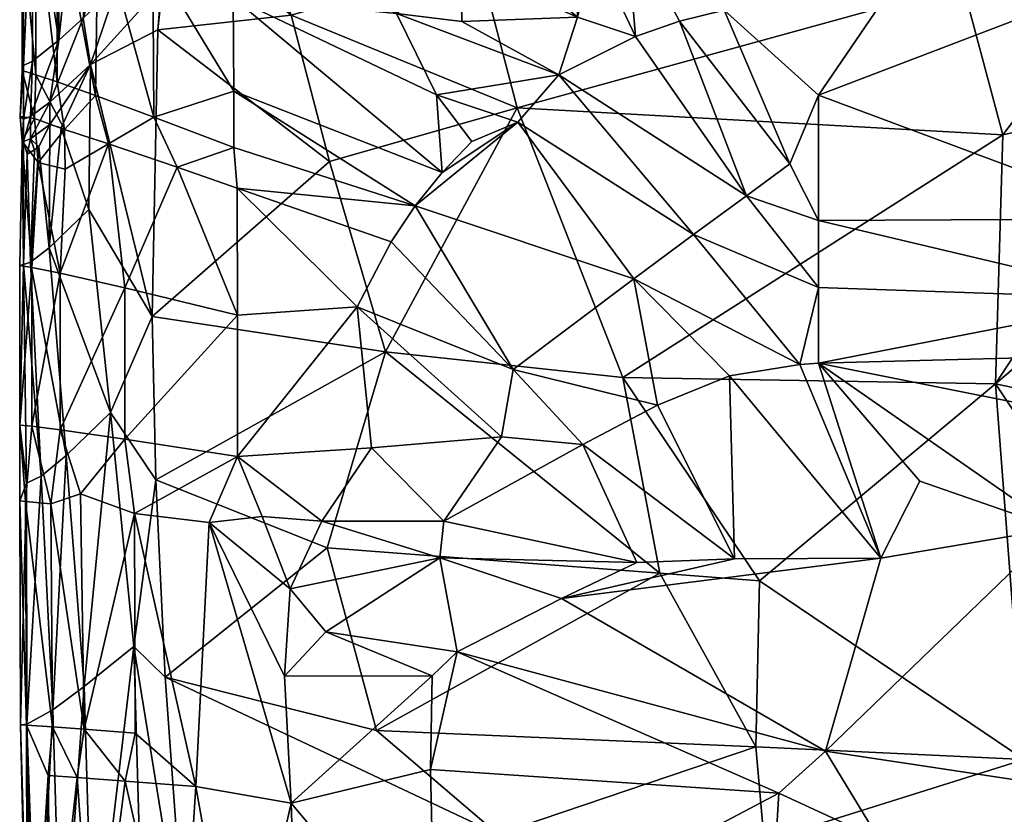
# Model space of a CAD drawing. Header units: inches. Extents: x -113 to 1, y -64 to 1.
# Tile 22 of 256: x -113.02 to -106.97, y -11.53 to -6.65. Entities that reach past the tile are written whole.
import ezdxf

# ---------------------------------------------------------------- set-up
doc = ezdxf.new("R2010")
doc.units = ezdxf.units.IN
doc.header["$MEASUREMENT"] = 0
doc.layers.add('AFUCH-3-STUP', color=5, linetype='Continuous')

msp = doc.modelspace()

# ---------------------------------------------------------------- meshes
at = {"layer": 'AFUCH-3-STUP'}
mesh = msp.add_polyface(dxfattribs=at)
corners = [(-110.3101, -6.3237, 16.7515), (-110.8695, -6.047, 16.6868), (-110.7059, -6.6148, 16.74), (-111.1175, -7.5231, 13.9755), (-111.3521, -6.6234, 14.0756), (-109.963, -7.193, 13.7402), (-109.5539, -5.3489, 16.6366), (-109.5745, -4.9494, 16.5647), (-111.1117, -4.4643, 16.545), (-109.5757, -5.772, 16.7044), (-110.8179, -5.2027, 16.6196), (-110.3227, -6.0223, 16.7215), (-110.425, -7.5907, 16.8196), (-110.4583, -7.1137, 16.7962), (-111.7091, -6.5159, 16.5884), (-107.8247, -5.8428, 16.6982), (-108.6927, -6.5932, 16.8351), (-109.2972, -6.0341, 16.7444), (-108.9675, -6.6616, 16.8406), (-109.2368, -6.7553, 16.8466), (-109.707, -6.9902, 16.8529), (-108.5563, -7.7335, 16.9776), (-110.8815, -5.6686, 16.6576), (-110.3036, -6.6629, 16.7811), (-108.2889, -7.5379, 16.9677), (-110.1983, -6.2928, 13.8359), (-107.2256, -6.4372, 13.3696), (-111.1193, -4.7388, 16.5693), (-109.5931, -6.6362, 16.8198), (-109.8361, -4.6282, 16.5147), (-109.579, -4.8002, 16.535), (-108.1036, -5.2073, 16.5577), (-110.4583, -7.1137, 16.7962), (-109.9597, -7.2806, 16.8579), (-111.5792, -5.744, 14.1905), (-110.4249, -5.4137, 13.9544), (-107.462, -5.5363, 13.458), (-109.4901, -6.2174, 16.769), (-107.8669, -5.4721, 16.6153), (-108.1325, -6.1614, 16.7645), (-110.7059, -6.6148, 16.74), (-109.0205, -4.816, 16.506), (-107.7507, -5.1573, 16.5286), (-109.1809, -4.7451, 16.4988)]
mesh.append_faces([[corners[k] for k in face] for face in [(0, 1, 2), (3, 4, 5), (6, 7, 8), (9, 10, 11), (12, 13, 14), (6, 15, 7), (16, 17, 18), (19, 20, 21), (10, 22, 11), (0, 2, 23), (18, 24, 16), (5, 4, 25), (26, 5, 25), (27, 9, 6), (6, 9, 15), (23, 28, 0), (11, 28, 9), (29, 30, 31), (32, 33, 20), (25, 34, 35), (36, 25, 35), (37, 19, 17), (28, 19, 37), (20, 19, 28), (27, 10, 9), (27, 22, 10), (30, 7, 38), (23, 20, 28), (23, 2, 20), (11, 1, 0), (0, 28, 11), (17, 39, 9), (19, 21, 18), (17, 19, 18), (20, 40, 32), (11, 22, 1), (41, 42, 43), (37, 17, 9), (37, 9, 28)]], dxfattribs={"vtx0": -1, "vtx1": -1, "vtx2": -1})
mesh = msp.add_polyface(dxfattribs=at)
corners = [(-108.1128, -7.8848, 17.0103), (-108.1125, -8.2963, 17.0469), (-106.083, -8.3664, 17.1104), (-105.3712, -9.2419, 13.139), (-104.9132, -5.969, 13.1416), (-103.5512, -4.9278, 13.1391), (-106.981, -7.3594, 13.2995), (-106.1452, -6.2611, 13.25), (-105.8583, -7.1046, 13.1817), (-105.3712, -11.3788, 13.1389), (-107.0268, -8.888, 13.2685), (-109.3152, -8.8495, 13.5872), (-106.0558, -8.0613, 13.1787), (-105.1811, -6.646, 13.142), (-105.3712, -8.1953, 13.1417), (-106.0758, -7.8745, 17.0531), (-106.547, -6.5154, 16.8291), (-108.113, -7.1149, 16.9201), (-105.6237, -6.3551, 13.1826), (-108.1128, -8.7615, 17.0844), (-106.0879, -8.709, 17.144), (-107.7118, -6.5259, 16.831), (-109.2972, -6.0341, 16.7444), (-108.6927, -6.5932, 16.8351), (-105.0056, -8.7228, 17.1606), (-104.9975, -8.1685, 17.1), (-104.9934, -7.8889, 17.0645), (-108.8805, -7.972, 16.9812), (-108.5563, -7.7335, 16.9776), (-105.3712, -6.5118, 16.8258), (-109.963, -7.193, 13.7402), (-107.2256, -6.4372, 13.3696), (-108.2281, -8.7706, 17.0755), (-108.2889, -7.5379, 16.9677)]
mesh.append_faces([[corners[k] for k in face] for face in [(0, 1, 2), (3, 4, 5), (6, 7, 8), (5, 9, 3), (6, 10, 11), (12, 13, 14), (15, 16, 17), (6, 8, 10), (18, 13, 8), (19, 20, 2), (21, 22, 23), (12, 3, 10), (17, 0, 15), (13, 4, 3), (2, 24, 25), (26, 16, 15), (27, 1, 28), (15, 0, 2), (15, 2, 25), (8, 13, 12), (12, 10, 8), (26, 29, 16), (6, 30, 31), (31, 7, 6), (19, 1, 32), (1, 19, 2), (14, 13, 3), (14, 3, 12), (28, 1, 0), (2, 20, 24), (32, 1, 27), (22, 21, 16), (17, 16, 21), (23, 33, 17), (21, 23, 17), (25, 26, 15), (33, 0, 17), (28, 0, 33), (7, 18, 8)]], dxfattribs={"vtx0": -1, "vtx1": -1, "vtx2": -1})
mesh = msp.add_polyface(dxfattribs=at)
corners = [(-108.4764, -10.0998, 13.4455), (-106.8497, -11.1968, 13.2361), (-108.498, -11.1185, 13.4555), (-107.0268, -8.888, 13.2685), (-106.6542, -9.7772, 17.2037), (-106.0944, -9.1662, 17.1818), (-108.1128, -8.7615, 17.0844), (-105.3712, -11.3788, 13.1389), (-105.3712, -9.2419, 13.139), (-108.4478, -11.6986, 13.4527), (-106.8707, -12.4985, 13.2425), (-108.3854, -12.6527, 13.4544), (-108.0709, -11.145, 17.1932), (-107.731, -9.9596, 17.1891), (-107.6427, -13.3557, 17.2563), (-106.7985, -12.1332, 17.2572), (-107.7395, -11.6873, 17.2199), (-107.4915, -9.4867, 17.152), (-105.3712, -11.5532, 17.2817), (-106.3443, -11.9307, 13.1786), (-105.3712, -12.4643, 13.1389), (-108.66, -8.8397, 17.0522), (-108.6299, -9.9634, 17.0922), (-109.691, -10.2081, 16.984), (-108.2281, -8.7706, 17.0755), (-105.3712, -11.3788, 13.1389), (-103.5512, -4.9278, 13.1391), (-105.7924, -9.5306, 17.2148), (-108.3562, -11.4037, 17.1575), (-108.4594, -13.0984, 17.184), (-105.3712, -12.1403, 17.302), (-108.3562, -11.4037, 17.1575), (-108.498, -11.1185, 13.4555), (-109.3152, -8.8495, 13.5872), (-105.0121, -9.1795, 17.2021), (-103.582, -10.6035, 17.2884), (-106.0879, -8.709, 17.144), (-105.0056, -8.7228, 17.1606)]
mesh.append_faces([[corners[k] for k in face] for face in [(0, 1, 2), (3, 1, 0), (4, 5, 6), (7, 3, 8), (9, 10, 11), (12, 4, 13), (14, 15, 16), (13, 4, 17), (1, 3, 7), (16, 15, 18), (1, 10, 9), (19, 20, 10), (13, 21, 22), (13, 23, 12), (13, 24, 21), (20, 25, 26), (25, 20, 19), (27, 5, 4), (28, 29, 16), (25, 19, 1), (19, 10, 1), (12, 18, 4), (4, 18, 27), (15, 30, 18), (31, 29, 28), (6, 24, 13), (16, 18, 12), (12, 28, 16), (9, 2, 1), (9, 32, 2), (33, 3, 0), (5, 27, 34), (35, 27, 18), (34, 27, 35), (6, 13, 17), (6, 17, 4), (36, 34, 37), (5, 34, 36), (6, 5, 36)]], dxfattribs={"vtx0": -1, "vtx1": -1, "vtx2": -1})
mesh = msp.add_polyface(dxfattribs=at)
corners = [(-111.1175, -7.5231, 13.9755), (-112.1708, -6.7142, 14.313), (-111.3521, -6.6234, 14.0756), (-112.554, -7.1184, 16.349), (-112.1959, -7.2508, 16.48), (-112.5366, -6.0117, 16.3532), (-112.202, -6.2726, 16.4706), (-111.4186, -6.1792, 16.6285), (-110.7059, -6.6148, 16.74), (-110.8695, -6.047, 16.6868), (-112.7876, -5.8848, 16.2069), (-112.0942, -5.998, 14.3181), (-112.1448, -5.0953, 14.3833), (-112.4209, -6.4421, 14.4133), (-112.1478, -6.4468, 14.3152), (-112.5854, -6.9266, 14.4763), (-112.0836, -5.7382, 16.4932), (-111.313, -5.8093, 16.6262), (-111.7047, -7.0911, 16.5995), (-112.0547, -6.0753, 16.5059), (-111.4186, -6.1792, 16.6285), (-112.0836, -5.7382, 16.4932), (-112.5854, -6.9266, 14.4763), (-111.7091, -6.5159, 16.5884), (-111.7091, -6.5159, 16.5884), (-110.425, -7.5907, 16.8196), (-112.5584, -5.8102, 16.3425), (-112.202, -6.2726, 16.4706), (-112.7876, -5.8848, 16.2069), (-112.8346, -7.2955, 14.6528), (-112.5854, -6.9266, 14.4763), (-112.6294, -6.6426, 14.507), (-112.4219, -5.3316, 14.4588), (-112.4214, -5.9783, 14.4302), (-112.0547, -6.0753, 16.5059), (-111.7091, -6.5159, 16.5884), (-112.5854, -6.9266, 14.4763), (-112.5584, -5.8102, 16.3425), (-111.5792, -5.744, 14.1905), (-110.1983, -6.2928, 13.8359), (-112.8346, -7.158, 14.6545), (-110.7059, -6.6148, 16.74), (-110.4583, -7.1137, 16.7962)]
mesh.append_faces([[corners[k] for k in face] for face in [(22, 1, 30)]], dxfattribs={"vtx0": -1, "vtx1": -1})
mesh.append_faces([[corners[k] for k in face] for face in [(0, 1, 2), (3, 4, 5), (5, 4, 6), (7, 8, 9), (10, 3, 5), (2, 11, 12), (13, 14, 15), (16, 7, 17), (4, 18, 6), (19, 20, 21), (22, 14, 1), (2, 1, 11), (23, 20, 19), (6, 18, 24), (25, 24, 18), (26, 5, 27), (28, 5, 26), (31, 32, 33), (24, 27, 6), (27, 5, 6), (7, 9, 17), (34, 26, 27), (34, 27, 35), (31, 13, 15), (37, 26, 34), (34, 19, 37), (34, 23, 19), (1, 14, 11), (11, 14, 13), (2, 38, 39), (22, 15, 14), (40, 15, 22), (33, 11, 13), (31, 33, 13), (41, 20, 23), (42, 41, 23)]], dxfattribs={"vtx0": -1, "vtx1": -1, "vtx2": -1})
mesh.append_faces([[corners[k] for k in face] for face in [(29, 22, 30)]], dxfattribs={"vtx0": -1, "vtx2": -1})
mesh.append_faces([[corners[k] for k in face] for face in [(36, 30, 1)]], dxfattribs={"vtx1": -1, "vtx2": -1})
mesh = msp.add_polyface(dxfattribs=at)
corners = [(-112.7783, -6.7783, 14.6066), (-112.6339, -5.3971, 14.5495), (-112.6294, -6.6426, 14.507), (-113.0045, -6.0864, 15.7366), (-112.9969, -6.0196, 15.0576), (-113.0045, -6.9636, 15.7347), (-112.9969, -6.933, 15.0489), (-112.9969, -7.2638, 15.0469), (-113.0161, -7.2458, 15.7405), (-112.9413, -5.746, 14.8385), (-112.7786, -5.6246, 14.649), (-112.7901, -7.0342, 16.2054), (-112.7876, -5.8848, 16.2069), (-112.9198, -5.9175, 16.0556), (-112.9196, -6.9906, 16.0552), (-112.9412, -6.9071, 14.8203), (-112.5366, -6.0117, 16.3532), (-112.7876, -5.8848, 16.2069), (-112.554, -7.1184, 16.349), (-112.9524, -7.2464, 14.8457), (-112.9524, -7.2464, 14.8457), (-112.8346, -7.158, 14.6545), (-113.0045, -5.8632, 15.7372), (-112.8346, -7.158, 14.6545), (-112.5854, -6.9266, 14.4763), (-112.9274, -7.2596, 16.0514), (-112.744, -7.3265, 16.241), (-112.8346, -7.2955, 14.6528), (-113.0161, -7.2458, 15.7405), (-112.9969, -7.2638, 15.0469), (-112.7651, -7.3171, 14.5872), (-112.5854, -6.9266, 14.4763), (-112.9274, -7.2596, 16.0514), (-112.9274, -7.2596, 16.0514), (-112.5854, -6.9266, 14.4763), (-113.0045, -5.8632, 15.7372)]
mesh.append_faces([[corners[k] for k in face] for face in [(35, 22, 3)]])
mesh.append_faces([[corners[k] for k in face] for face in [(3, 4, 5), (14, 11, 13), (9, 0, 15), (12, 16, 17), (13, 3, 14), (11, 18, 12), (4, 9, 6), (21, 24, 27), (32, 28, 33), (3, 13, 35)]], dxfattribs={"vtx0": -1, "vtx1": -1})
mesh.append_faces([[corners[k] for k in face] for face in [(0, 1, 2), (19, 20, 21), (7, 20, 19), (30, 27, 31), (11, 26, 18), (14, 26, 11), (2, 34, 23)]], dxfattribs={"vtx0": -1, "vtx1": -1, "vtx2": -1})
mesh.append_faces([[corners[k] for k in face] for face in [(9, 10, 0), (14, 3, 5), (6, 9, 15), (5, 4, 6), (15, 7, 6), (20, 23, 21), (5, 25, 14), (6, 8, 5), (25, 8, 28), (0, 20, 15), (2, 23, 0)]], dxfattribs={"vtx0": -1, "vtx2": -1})
mesh.append_faces([[corners[k] for k in face] for face in [(10, 1, 0)]], dxfattribs={"vtx1": -1})
mesh.append_faces([[corners[k] for k in face] for face in [(6, 7, 8), (11, 12, 13), (3, 22, 4), (21, 23, 24), (14, 25, 26), (5, 8, 25), (28, 8, 29), (15, 20, 7), (0, 23, 20)]], dxfattribs={"vtx1": -1, "vtx2": -1})
mesh = msp.add_polyface(dxfattribs=at)
corners = [(-108.8805, -7.972, 16.9812), (-108.5563, -7.7335, 16.9776), (-109.707, -6.9902, 16.8529), (-109.9889, -8.7999, 16.9138), (-110.0592, -9.2149, 16.9133), (-109.5613, -9.2605, 16.9772), (-111.1315, -9.8962, 13.9461), (-110.7733, -8.6932, 13.8699), (-109.0886, -10.0513, 13.5405), (-109.102, -9.0192, 17.0178), (-109.2479, -8.2443, 16.9724), (-109.9597, -7.2806, 16.8579), (-110.4583, -7.1137, 16.7962), (-110.242, -7.3994, 16.8365), (-109.963, -7.193, 13.7402), (-109.3152, -8.8495, 13.5872), (-106.981, -7.3594, 13.2995), (-110.9467, -8.4153, 16.7634), (-110.8594, -9.2826, 16.7888), (-108.66, -8.8397, 17.0522), (-108.2281, -8.7706, 17.0755), (-107.731, -9.9596, 17.1891), (-108.6299, -9.9634, 17.0922), (-109.691, -10.2081, 16.984), (-110.4398, -9.9585, 16.8697), (-109.2282, -9.9857, 17.0292), (-110.4144, -9.732, 16.8698), (-111.1643, -9.732, 16.7366), (-111.7047, -7.0911, 16.5995), (-110.59, -7.7965, 16.8081), (-110.425, -7.5907, 16.8196), (-111.1175, -7.5231, 13.9755), (-110.737, -8.0158, 16.7913), (-108.4764, -10.0998, 13.4455), (-108.9675, -6.6616, 16.8406), (-108.2889, -7.5379, 16.9677), (-111.3588, -10.1481, 16.7014), (-111.139, -10.4131, 16.7498)]
mesh.append_faces([[corners[k] for k in face] for face in [(0, 1, 2), (3, 4, 5), (6, 7, 8), (3, 9, 10), (11, 12, 13), (7, 14, 15), (8, 7, 15), (15, 14, 16), (3, 5, 9), (17, 18, 4), (10, 19, 20), (17, 4, 3), (2, 11, 0), (21, 22, 23), (24, 23, 25), (23, 22, 25), (22, 9, 5), (26, 18, 27), (28, 29, 30), (29, 11, 30), (26, 5, 4), (26, 4, 18), (7, 31, 14), (32, 17, 3), (8, 15, 33), (10, 11, 29), (10, 0, 11), (34, 1, 35), (20, 0, 10), (25, 22, 5), (25, 5, 26), (22, 19, 9), (10, 9, 19), (10, 29, 3), (3, 29, 32), (13, 12, 30), (30, 11, 13), (27, 24, 26), (26, 24, 25), (24, 36, 37)]], dxfattribs={"vtx0": -1, "vtx1": -1, "vtx2": -1})
mesh = msp.add_polyface(dxfattribs=at)
corners = [(-112.3138, -9.6856, 16.4504), (-111.8561, -9.7408, 16.5835), (-111.6821, -9.3348, 16.6228), (-111.1315, -9.8962, 13.9461), (-112.1822, -9.4777, 14.2672), (-110.7733, -8.6932, 13.8699), (-112.0524, -7.5579, 16.5219), (-112.4741, -7.4147, 16.3846), (-112.3736, -8.2997, 16.4255), (-111.1175, -7.5231, 13.9755), (-112.2063, -8.4743, 14.2853), (-112.1708, -6.7142, 14.313), (-111.6821, -9.3348, 16.6228), (-110.9467, -8.4153, 16.7634), (-111.6823, -8.4674, 16.6176), (-112.0524, -7.5579, 16.5219), (-111.6831, -7.6863, 16.6165), (-111.7034, -7.4364, 16.6043), (-112.3732, -9.2295, 16.4278), (-112.1248, -10.6907, 14.2454), (-112.5951, -7.8189, 14.4664), (-112.5854, -6.9266, 14.4763), (-110.59, -7.7965, 16.8081), (-111.6821, -9.3348, 16.6228), (-111.8561, -9.7408, 16.5835), (-111.5291, -9.7038, 16.6599), (-110.8594, -9.2826, 16.7888), (-112.3187, -10.5021, 14.3198), (-112.6227, -10.7475, 14.4728), (-112.4623, -9.0648, 14.3917), (-111.3588, -10.1481, 16.7014), (-111.1643, -9.732, 16.7366), (-110.4398, -9.9585, 16.8697), (-112.3138, -9.6856, 16.4504), (-112.6461, -9.564, 16.3052), (-112.4741, -7.4147, 16.3846), (-112.1959, -7.2508, 16.48), (-112.554, -7.1184, 16.349), (-111.6831, -7.6863, 16.6165), (-110.737, -8.0158, 16.7913), (-112.7706, -9.172, 16.222), (-111.7047, -7.0911, 16.5995)]
mesh.append_faces([[corners[k] for k in face] for face in [(0, 1, 2), (3, 4, 5), (6, 7, 8), (9, 10, 11), (12, 13, 14), (15, 16, 17), (14, 18, 12), (19, 4, 3), (17, 16, 22), (23, 24, 25), (13, 23, 26), (14, 6, 8), (27, 28, 29), (25, 24, 30), (31, 30, 32), (33, 18, 34), (12, 18, 33), (4, 27, 29), (35, 15, 36), (36, 15, 17), (26, 23, 31), (37, 35, 36), (21, 11, 10), (10, 9, 5), (38, 13, 39), (14, 8, 18), (8, 40, 18), (4, 10, 5), (29, 10, 4), (14, 13, 38), (38, 6, 14), (23, 25, 31), (25, 30, 31), (17, 22, 41), (36, 17, 41), (16, 38, 39), (16, 39, 22)]], dxfattribs={"vtx0": -1, "vtx1": -1, "vtx2": -1})
mesh.append_faces([[corners[k] for k in face] for face in [(20, 21, 10), (29, 20, 10)]], dxfattribs={"vtx1": -1, "vtx2": -1})
mesh = msp.add_polyface(dxfattribs=at)
corners = [(-113.0193, -8.1622, 15.5363), (-113.0045, -7.3989, 15.7341), (-112.9969, -8.156, 15.0438), (-112.5951, -7.8189, 14.4664), (-112.7651, -7.3171, 14.5872), (-112.5854, -6.9266, 14.4763), (-112.7707, -8.2085, 16.2214), (-112.7407, -7.5708, 16.2435), (-112.9068, -7.529, 16.0237), (-112.9532, -8.1417, 14.8431), (-112.9017, -7.4339, 14.7391), (-112.838, -8.054, 14.6502), (-112.9442, -8.1736, 16.0057), (-113.0045, -7.3989, 15.7341), (-112.4741, -7.4147, 16.3846), (-113.0161, -7.2458, 15.7405), (-112.9969, -7.2638, 15.0469), (-112.9969, -7.2638, 15.0469), (-112.9274, -7.2596, 16.0514), (-113.0161, -7.2458, 15.7405), (-113.0045, -7.3989, 15.7341), (-112.9274, -7.2596, 16.0514), (-112.9274, -7.2596, 16.0514), (-112.744, -7.3265, 16.241), (-112.9969, -7.4011, 15.0462), (-112.9524, -7.3843, 14.8447), (-112.8346, -7.2955, 14.6528), (-112.9734, -7.4785, 14.9139), (-112.9276, -7.4525, 14.7856), (-112.744, -7.3265, 16.241), (-112.8346, -7.158, 14.6545), (-112.9524, -7.2464, 14.8457), (-112.4741, -7.4147, 16.3846), (-112.554, -7.1184, 16.349)]
mesh.append_faces([[corners[k] for k in face] for face in [(0, 20, 1), (0, 13, 20)]])
mesh.append_faces([[corners[k] for k in face] for face in [(3, 4, 5), (19, 17, 20), (31, 30, 25), (13, 18, 20)]], dxfattribs={"vtx0": -1, "vtx1": -1})
mesh.append_faces([[corners[k] for k in face] for face in [(9, 10, 11), (15, 16, 17), (21, 22, 19), (23, 22, 21), (10, 25, 26), (9, 27, 28), (17, 16, 31), (20, 17, 24), (17, 31, 24), (11, 4, 3), (10, 26, 11), (11, 26, 4), (2, 24, 27), (2, 1, 24), (27, 24, 25), (27, 25, 28), (9, 28, 10), (28, 25, 10)]], dxfattribs={"vtx0": -1, "vtx1": -1, "vtx2": -1})
mesh.append_faces([[corners[k] for k in face] for face in [(12, 13, 0), (14, 7, 6), (18, 19, 20), (29, 18, 8), (25, 30, 26), (24, 31, 25), (29, 21, 18), (8, 7, 29)]], dxfattribs={"vtx0": -1, "vtx2": -1})
mesh.append_faces([[corners[k] for k in face] for face in [(29, 7, 14)]], dxfattribs={"vtx1": -1})
mesh.append_faces([[corners[k] for k in face] for face in [(0, 1, 2), (6, 7, 8), (12, 8, 13), (1, 20, 24), (8, 18, 13), (23, 32, 33)]], dxfattribs={"vtx1": -1, "vtx2": -1})
mesh = msp.add_polyface(dxfattribs=at)
corners = [(-113.0193, -9.1425, 15.5359), (-112.9969, -8.156, 15.0438), (-112.9767, -9.4997, 14.941), (-112.3736, -8.2997, 16.4255), (-112.4741, -7.4147, 16.3846), (-112.7707, -8.2085, 16.2214), (-113.0143, -10.9836, 15.5779), (-113.0186, -9.6083, 15.5535), (-112.7341, -9.3284, 14.5613), (-112.838, -8.054, 14.6502), (-112.4623, -9.0648, 14.3917), (-112.815, -10.8903, 14.6256), (-112.8865, -9.4569, 14.7343), (-112.6229, -11.0102, 16.3188), (-112.3138, -9.6856, 16.4504), (-112.6461, -9.564, 16.3052), (-112.9068, -7.529, 16.0237), (-112.9442, -8.1736, 16.0057), (-112.9839, -9.6114, 15.8739), (-112.8181, -10.996, 16.1794), (-112.8285, -9.6264, 16.1716), (-112.9532, -8.1417, 14.8431), (-112.9777, -10.9859, 15.8889), (-112.6227, -10.7475, 14.4728), (-112.6461, -9.564, 16.3052), (-112.3732, -9.2295, 16.4278), (-112.7706, -9.172, 16.222), (-112.9734, -7.4785, 14.9139), (-112.9839, -9.6114, 15.8739), (-112.9442, -9.1498, 16.0057), (-112.8285, -9.6264, 16.1716), (-112.9759, -10.9794, 14.9345), (-113.0193, -8.1622, 15.5363), (-112.9839, -9.6114, 15.8739), (-113.0186, -9.6083, 15.5535), (-112.5951, -7.8189, 14.4664), (-112.8285, -9.6264, 16.1716), (-112.6461, -9.564, 16.3052), (-112.3138, -9.6856, 16.4504), (-113.0186, -9.6083, 15.5535), (-112.6461, -9.564, 16.3052)]
mesh.append_faces([[corners[k] for k in face] for face in [(18, 33, 34), (15, 36, 20), (18, 34, 7), (15, 40, 36)]])
mesh.append_faces([[corners[k] for k in face] for face in [(18, 19, 20), (7, 22, 18), (20, 13, 15), (20, 33, 18)]], dxfattribs={"vtx0": -1})
mesh.append_faces([[corners[k] for k in face] for face in [(2, 6, 7), (13, 14, 15), (30, 29, 28), (24, 26, 30), (37, 38, 24), (39, 0, 2), (28, 0, 39)]], dxfattribs={"vtx0": -1, "vtx1": -1})
mesh.append_faces([[corners[k] for k in face] for face in [(3, 4, 5), (10, 23, 8), (24, 25, 26), (1, 27, 21), (28, 29, 0), (30, 26, 29), (17, 32, 0), (0, 32, 1)]], dxfattribs={"vtx0": -1, "vtx1": -1, "vtx2": -1})
mesh.append_faces([[corners[k] for k in face] for face in [(0, 1, 2), (8, 11, 12), (5, 16, 17), (21, 9, 8), (12, 31, 2), (5, 17, 29), (3, 5, 26), (9, 35, 10), (1, 21, 12), (14, 40, 15)]], dxfattribs={"vtx0": -1, "vtx2": -1})
mesh.append_faces([[corners[k] for k in face] for face in [(8, 9, 10), (2, 1, 12), (29, 17, 0), (26, 5, 29), (12, 21, 8)]], dxfattribs={"vtx1": -1, "vtx2": -1})
mesh.append_faces([[corners[k] for k in face] for face in [(20, 36, 33)]], dxfattribs={"vtx2": -1})
mesh = msp.add_polyface(dxfattribs=at)
corners = [(-112.9777, -10.9859, 15.8889), (-112.8181, -10.996, 16.1794), (-112.9839, -9.6114, 15.8739), (-112.311, -11.0338, 16.4556), (-111.9377, -11.3623, 16.5719), (-112.3138, -9.6856, 16.4504), (-112.2338, -13.4181, 14.3158), (-111.9943, -12.4985, 14.2153), (-111.8751, -13.7497, 14.1941), (-112.1248, -10.6907, 14.2454), (-112.3187, -10.5021, 14.3198), (-112.1822, -9.4777, 14.2672), (-112.6227, -10.7475, 14.4728), (-112.815, -10.8903, 14.6256), (-112.7341, -9.3284, 14.5613), (-112.7625, -12.695, 14.6056), (-112.5684, -12.6174, 14.4613), (-112.6159, -15.246, 14.6056), (-112.6229, -11.0102, 16.3188), (-112.8285, -9.6264, 16.1716), (-112.9759, -10.9794, 14.9345), (-112.8865, -9.4569, 14.7343), (-112.3187, -10.5021, 14.3198), (-112.8262, -12.761, 16.1401), (-112.5602, -12.7828, 16.3393), (-112.6664, -11.3076, 16.2927), (-112.0314, -12.831, 16.5444), (-112.3718, -11.3293, 16.4334), (-112.9727, -12.7534, 15.7209), (-113.0143, -10.9836, 15.5779), (-112.9638, -12.7522, 15.0428), (-113.0143, -10.9836, 15.5779), (-113.0186, -9.6083, 15.5535), (-112.9122, -12.7448, 14.8223), (-112.9759, -10.9794, 14.9345), (-112.815, -10.8903, 14.6256), (-112.9759, -10.9794, 14.9345), (-112.9777, -10.9859, 15.8889), (-112.9362, -12.7542, 15.9351), (-112.8453, -11.2951, 16.1493), (-111.9943, -12.4985, 14.2153), (-111.8561, -9.7408, 16.5835), (-112.1248, -10.6907, 14.2454), (-112.9767, -9.4997, 14.941), (-112.6227, -10.7475, 14.4728), (-111.9377, -11.3623, 16.5719), (-111.669, -12.8651, 16.645), (-112.6227, -10.7475, 14.4728), (-112.8453, -11.2951, 16.1493), (-112.6664, -11.3076, 16.2927), (-112.3718, -11.3293, 16.4334)]
mesh.append_faces([[corners[k] for k in face] for face in [(0, 1, 2), (15, 16, 17), (1, 18, 19), (13, 20, 21), (38, 39, 37), (23, 25, 39), (35, 44, 15)]], dxfattribs={"vtx0": -1, "vtx1": -1})
mesh.append_faces([[corners[k] for k in face] for face in [(3, 4, 5), (6, 7, 8), (9, 10, 11), (12, 13, 14), (6, 16, 22), (23, 24, 25), (24, 26, 27), (28, 29, 30), (22, 40, 6), (24, 27, 25), (18, 3, 5), (5, 4, 41), (22, 42, 40), (26, 45, 27), (26, 46, 45), (18, 49, 50), (1, 49, 18), (3, 50, 4), (18, 50, 3)]], dxfattribs={"vtx0": -1, "vtx1": -1, "vtx2": -1})
mesh.append_faces([[corners[k] for k in face] for face in [(30, 29, 36), (28, 37, 29), (30, 34, 33), (15, 44, 16), (33, 35, 15), (22, 16, 47), (0, 48, 1)]], dxfattribs={"vtx0": -1, "vtx2": -1})
mesh.append_faces([[corners[k] for k in face] for face in [(20, 31, 43)]], dxfattribs={"vtx1": -1})
mesh.append_faces([[corners[k] for k in face] for face in [(31, 0, 32), (33, 34, 35), (23, 39, 38), (38, 37, 28), (1, 48, 49)]], dxfattribs={"vtx1": -1, "vtx2": -1})
mesh = msp.add_polyface(dxfattribs=at)
corners = [(-108.3562, -11.4037, 17.1575), (-110.467, -12.5183, 16.9043), (-108.4594, -13.0984, 17.184), (-111.9943, -12.4985, 14.2153), (-110.9189, -12.6666, 13.9414), (-111.8751, -13.7497, 14.1941), (-108.3562, -11.4037, 17.1575), (-110.3332, -10.5345, 16.8976), (-110.4965, -11.2586, 16.8831), (-108.0709, -11.145, 17.1932), (-109.691, -10.2081, 16.984), (-110.4965, -11.2586, 16.8831), (-110.0821, -11.6551, 13.7324), (-110.8286, -11.0191, 13.9038), (-108.498, -11.1185, 13.4555), (-111.3926, -10.6838, 16.6993), (-111.8561, -9.7408, 16.5835), (-111.3521, -11.4655, 16.7161), (-112.1248, -10.6907, 14.2454), (-110.9189, -12.6666, 13.9414), (-111.9943, -12.4985, 14.2153), (-109.9836, -12.6615, 13.7277), (-111.9377, -11.3623, 16.5719), (-111.2797, -13.5775, 16.7367), (-110.4866, -10.6832, 16.875), (-108.4478, -11.6986, 13.4527), (-108.3854, -12.6527, 13.4544), (-111.669, -12.8651, 16.645), (-111.9377, -11.3623, 16.5719), (-110.4398, -9.9585, 16.8697), (-111.139, -10.4131, 16.7498), (-108.3854, -12.6527, 13.4544), (-109.7039, -15.2439, 13.7075), (-109.9836, -12.6615, 13.7277), (-111.1315, -9.8962, 13.9461), (-112.1248, -10.6907, 14.2454), (-109.0886, -10.0513, 13.5405), (-110.7532, -14.2579, 13.9042), (-110.3833, -13.6785, 16.9225), (-108.4764, -10.0998, 13.4455), (-108.498, -11.1185, 13.4555), (-108.4297, -13.6785, 17.1904), (-111.3588, -10.1481, 16.7014)]
mesh.append_faces([[corners[k] for k in face] for face in [(0, 1, 2), (3, 4, 5), (6, 7, 8), (9, 10, 7), (11, 1, 0), (12, 13, 14), (15, 16, 17), (18, 13, 12), (19, 20, 21), (17, 16, 22), (23, 1, 17), (17, 24, 15), (12, 20, 18), (25, 26, 21), (27, 17, 28), (12, 14, 25), (29, 30, 7), (7, 10, 29), (9, 7, 6), (31, 32, 33), (17, 8, 24), (34, 13, 35), (36, 13, 34), (37, 4, 33), (5, 4, 37), (21, 20, 12), (12, 25, 21), (17, 1, 11), (38, 2, 1), (23, 38, 1), (39, 40, 36), (36, 40, 13), (23, 17, 27), (41, 2, 38), (16, 15, 42), (15, 24, 30), (8, 7, 24), (7, 30, 24), (15, 30, 42)]], dxfattribs={"vtx0": -1, "vtx1": -1, "vtx2": -1})

doc.saveas('drawing.dxf')
